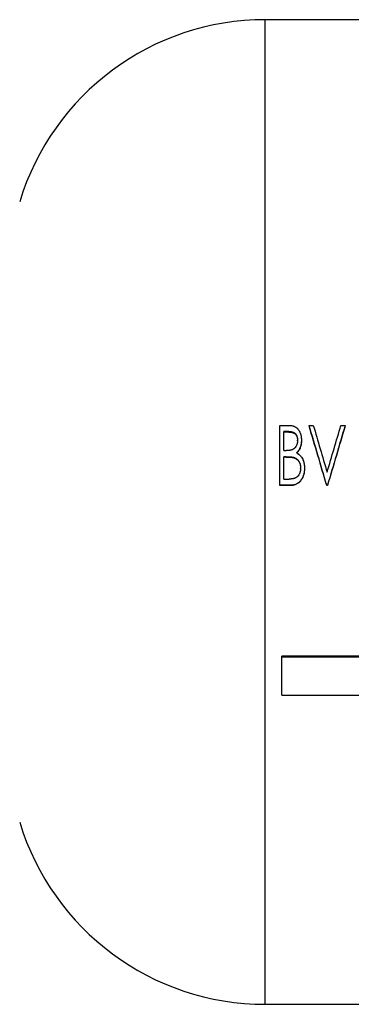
# Model space of a CAD drawing. Header units: millimetres. Extents: x -150 to 245, y -74 to 150.
# Tile 2 of 20: x -74 to -25, y -74 to 74. Entities that reach past the tile are written whole.
import ezdxf

# ---------------------------------------------------------------- set-up
doc = ezdxf.new("R2010")
doc.units = ezdxf.units.MM

msp = doc.modelspace()

# ---------------------------------------------------------------- linework, layer by layer
at = {"color": 7, "linetype": 'Continuous', "lineweight": 25}
for p, q in [((-22.98, 74), (-37.5, 74)), ((-35.31, 13.02), (-34.08, 13.02)), ((-35.31, 4), (-35.31, 13.02)), ((-33.97, 12.1), (-34.73, 12.1)), ((-34.73, 9.23), (-34.73, 12.1)), ((-33.97, 12.02), (-34.73, 12.02)), ((-33.97, 12.02), (-33.97, 12.1)), ((-30.92, 13.02), (-30.29, 13.02)), ((-30.92, 13.02), (-30.92, 12.93)), ((-26.13, 13.02), (-25.5, 13.02)), ((-25.5, 13.02), (-25.5, 12.93)), ((-32.65, 10.72), (-32.65, 10.79)), ((-32.08, 10.8), (-32.08, 10.73)), ((-34.73, 9.23), (-34.36, 9.23)), ((-34.36, 8.31), (-34.73, 8.31)), ((-34.73, 4.95), (-34.73, 8.31)), ((-34.36, 8.25), (-34.73, 8.25)), ((-34.36, 8.25), (-34.36, 8.31)), ((-33.19, 8.15), (-33.19, 8.2)), ((-32.19, 6.55), (-32.19, 6.59)), ((-31.62, 6.59), (-31.62, 6.55)), ((-34.73, 4.95), (-33.94, 4.95)), ((-33.61, 4.03), (-35.31, 4.03)), ((-33.61, 4), (-35.31, 4)), ((-33.61, 4.03), (-33.61, 4)), ((-28.27, 4.03), (-28.27, 4)), ((-28.15, 4.03), (-28.27, 4.03)), ((-28.15, 4), (-28.27, 4)), ((-28.15, 4.03), (-28.15, 4)), ((19, -21.68), (-35, -21.68)), ((-35, -27.52), (-35, -21.68)), ((19, -21.82), (-35, -21.82)), ((-35, -27.52), (19, -27.52)), ((-37.5, -74), (37.5, -74))]:
    msp.add_line(p, q, dxfattribs=at)
at = {"color": 1, "linetype": 'Continuous', "lineweight": 25}
msp.add_line((-37.5, -74), (-37.5, 74), dxfattribs=at)
at = {"color": 7, "linetype": 'Continuous', "lineweight": 25}
for centre, start, end in [((-37.5, 35.42), 90, 163.1058), ((-37.5, -35.42), 196.8942, 270)]:
    msp.add_arc(centre, 38.58, start, end, dxfattribs=at)
for points, knots in [([(-34.08, 13.02), (-34.03, 13.02), (-33.99, 13.02), (-33.94, 13.02), (-33.92, 13.02), (-33.9, 13.02), (-33.89, 13.02), (-33.88, 13.02), (-33.88, 13.02), (-33.87, 13.02), (-33.87, 13.02), (-33.87, 13.02), (-33.87, 13.02), (-33.83, 13.01), (-33.79, 13.01), (-33.72, 13), (-33.69, 13), (-33.58, 12.99), (-33.51, 12.98), (-33.4, 12.95), (-33.37, 12.94), (-33.32, 12.93), (-33.3, 12.93), (-33.28, 12.92), (-33.27, 12.92), (-33.25, 12.91), (-33.24, 12.91), (-33.16, 12.88), (-33.1, 12.85), (-33.01, 12.81), (-32.98, 12.79), (-32.93, 12.76), (-32.92, 12.75), (-32.89, 12.73), (-32.87, 12.72), (-32.8, 12.67), (-32.74, 12.62), (-32.67, 12.55), (-32.64, 12.52), (-32.61, 12.48), (-32.6, 12.47), (-32.58, 12.45), (-32.58, 12.44), (-32.57, 12.42), (-32.56, 12.42), (-32.51, 12.36), (-32.48, 12.3), (-32.42, 12.21), (-32.4, 12.18), (-32.38, 12.13), (-32.37, 12.11), (-32.36, 12.09), (-32.35, 12.08), (-32.35, 12.06), (-32.34, 12.05), (-32.31, 11.98), (-32.28, 11.92), (-32.24, 11.82), (-32.23, 11.79), (-32.21, 11.73), (-32.21, 11.72), (-32.2, 11.68), (-32.19, 11.66), (-32.17, 11.58), (-32.15, 11.51), (-32.13, 11.4), (-32.12, 11.37), (-32.12, 11.32), (-32.11, 11.3), (-32.11, 11.26), (-32.11, 11.25), (-32.1, 11.2), (-32.1, 11.16), (-32.09, 11.11), (-32.09, 11.09), (-32.09, 11.06), (-32.09, 11.05), (-32.09, 11.04), (-32.09, 11.04), (-32.08, 11.03), (-32.08, 11.03), (-32.08, 11.02), (-32.08, 11.02), (-32.08, 10.97), (-32.08, 10.9), (-32.08, 10.8)], [0, 0, 0, 0, 0.03125, 0.03125, 0.046875, 0.046875, 0.054688, 0.054688, 0.058594, 0.058594, 0.060547, 0.060547, 0.0625, 0.0625, 0.09375, 0.09375, 0.125, 0.125, 0.1875, 0.1875, 0.21875, 0.21875, 0.234375, 0.234375, 0.242188, 0.242188, 0.25, 0.25, 0.3125, 0.3125, 0.34375, 0.34375, 0.359375, 0.359375, 0.375, 0.375, 0.4375, 0.4375, 0.46875, 0.46875, 0.484375, 0.484375, 0.492188, 0.492188, 0.5, 0.5, 0.5625, 0.5625, 0.59375, 0.59375, 0.609375, 0.609375, 0.617188, 0.617188, 0.625, 0.625, 0.6875, 0.6875, 0.71875, 0.71875, 0.734375, 0.734375, 0.75, 0.75, 0.8125, 0.8125, 0.84375, 0.84375, 0.859375, 0.859375, 0.875, 0.875, 0.90625, 0.90625, 0.921875, 0.921875, 0.929688, 0.929688, 0.933594, 0.933594, 0.935547, 0.935547, 0.9375, 0.9375, 1, 1, 1, 1]), ([(-33.97, 12.1), (-33.91, 12.1), (-33.87, 12.1), (-33.84, 12.1), (-33.84, 12.1), (-33.83, 12.1), (-33.83, 12.1), (-33.83, 12.1), (-33.82, 12.1), (-33.81, 12.1), (-33.81, 12.1), (-33.79, 12.1), (-33.78, 12.1), (-33.75, 12.09), (-33.73, 12.09), (-33.68, 12.09), (-33.66, 12.09), (-33.62, 12.08), (-33.6, 12.07), (-33.53, 12.06), (-33.49, 12.05), (-33.44, 12.04), (-33.43, 12.03), (-33.42, 12.03), (-33.42, 12.03), (-33.4, 12.03), (-33.39, 12.02), (-33.36, 12.01), (-33.34, 12), (-33.28, 11.98), (-33.24, 11.96), (-33.17, 11.92), (-33.16, 11.91), (-33.12, 11.89), (-33.1, 11.88), (-33.05, 11.84), (-33.02, 11.81), (-32.97, 11.76), (-32.96, 11.74), (-32.93, 11.71), (-32.91, 11.69), (-32.88, 11.64), (-32.85, 11.6), (-32.82, 11.55), (-32.82, 11.54), (-32.81, 11.52), (-32.8, 11.51), (-32.79, 11.48), (-32.78, 11.46), (-32.76, 11.4), (-32.74, 11.36), (-32.72, 11.3), (-32.72, 11.29), (-32.71, 11.27), (-32.71, 11.26), (-32.7, 11.23), (-32.7, 11.21), (-32.68, 11.14), (-32.68, 11.1), (-32.67, 11.05), (-32.67, 11.05), (-32.67, 11.05), (-32.67, 11.04), (-32.67, 11.04), (-32.67, 11.03), (-32.67, 11.02), (-32.67, 11.01), (-32.66, 10.99), (-32.66, 10.97), (-32.66, 10.9), (-32.66, 10.85), (-32.65, 10.79)], [0, 0, 0, 0, 0.0625, 0.0625, 0.064453, 0.064453, 0.066406, 0.066406, 0.070312, 0.070312, 0.078125, 0.078125, 0.09375, 0.09375, 0.125, 0.125, 0.15625, 0.15625, 0.1875, 0.1875, 0.25, 0.25, 0.257812, 0.257812, 0.265625, 0.265625, 0.28125, 0.28125, 0.3125, 0.3125, 0.375, 0.375, 0.40625, 0.40625, 0.4375, 0.4375, 0.5, 0.5, 0.53125, 0.53125, 0.5625, 0.5625, 0.625, 0.625, 0.640625, 0.640625, 0.65625, 0.65625, 0.6875, 0.6875, 0.75, 0.75, 0.765625, 0.765625, 0.78125, 0.78125, 0.8125, 0.8125, 0.875, 0.875, 0.878906, 0.878906, 0.882812, 0.882812, 0.890625, 0.890625, 0.90625, 0.90625, 0.9375, 0.9375, 1, 1, 1, 1]), ([(-33.97, 12.02), (-33.93, 12.02), (-33.84, 12.02), (-33.71, 12.01), (-33.57, 11.99), (-33.44, 11.96), (-33.32, 11.92), (-33.2, 11.86), (-33.08, 11.78), (-32.95, 11.67), (-32.82, 11.49), (-32.72, 11.24), (-32.66, 10.98), (-32.66, 10.8), (-32.65, 10.72)], [0, 0, 0, 0, 0.062562, 0.125112, 0.18604, 0.250216, 0.310918, 0.376242, 0.437536, 0.500263, 0.625056, 0.749954, 0.874911, 1, 1, 1, 1]), ([(-32.65, 10.79), (-32.65, 10.75), (-32.66, 10.72), (-32.66, 10.68), (-32.66, 10.67), (-32.66, 10.65), (-32.66, 10.65), (-32.66, 10.64), (-32.66, 10.63), (-32.66, 10.56), (-32.67, 10.51), (-32.69, 10.41), (-32.7, 10.35), (-32.72, 10.27), (-32.73, 10.24), (-32.74, 10.19), (-32.75, 10.17), (-32.78, 10.09), (-32.8, 10.04), (-32.85, 9.94), (-32.88, 9.89), (-32.97, 9.74), (-33.03, 9.66), (-33.12, 9.57), (-33.13, 9.56), (-33.15, 9.54), (-33.16, 9.53), (-33.2, 9.51), (-33.22, 9.49), (-33.28, 9.44), (-33.33, 9.41), (-33.39, 9.38), (-33.4, 9.38), (-33.43, 9.37), (-33.44, 9.36), (-33.48, 9.35), (-33.5, 9.34), (-33.58, 9.32), (-33.64, 9.3), (-33.7, 9.29), (-33.7, 9.29), (-33.71, 9.28), (-33.71, 9.28), (-33.72, 9.28), (-33.73, 9.28), (-33.75, 9.28), (-33.76, 9.27), (-33.8, 9.27), (-33.82, 9.26), (-33.91, 9.25), (-33.96, 9.25), (-34.03, 9.24), (-34.03, 9.24), (-34.03, 9.24), (-34.03, 9.24), (-34.03, 9.24), (-34.04, 9.24), (-34.04, 9.24), (-34.05, 9.24), (-34.06, 9.24), (-34.07, 9.24), (-34.11, 9.24), (-34.13, 9.24), (-34.22, 9.23), (-34.28, 9.23), (-34.36, 9.23)], [0, 0, 0, 0, 0.03125, 0.03125, 0.046875, 0.046875, 0.054688, 0.054688, 0.0625, 0.0625, 0.125, 0.125, 0.1875, 0.1875, 0.21875, 0.21875, 0.25, 0.25, 0.3125, 0.3125, 0.375, 0.375, 0.5, 0.5, 0.515625, 0.515625, 0.53125, 0.53125, 0.5625, 0.5625, 0.625, 0.625, 0.640625, 0.640625, 0.65625, 0.65625, 0.6875, 0.6875, 0.75, 0.75, 0.753906, 0.753906, 0.757812, 0.757812, 0.765625, 0.765625, 0.78125, 0.78125, 0.8125, 0.8125, 0.875, 0.875, 0.876953, 0.876953, 0.878906, 0.878906, 0.882812, 0.882812, 0.890625, 0.890625, 0.90625, 0.90625, 0.9375, 0.9375, 1, 1, 1, 1]), ([(-32.08, 10.8), (-32.08, 10.75), (-32.08, 10.69), (-32.08, 10.63), (-32.08, 10.61), (-32.08, 10.58), (-32.08, 10.57), (-32.08, 10.56), (-32.08, 10.56), (-32.08, 10.55), (-32.08, 10.55), (-32.09, 10.54), (-32.09, 10.54), (-32.09, 10.46), (-32.1, 10.37), (-32.12, 10.23), (-32.13, 10.19), (-32.14, 10.12), (-32.15, 10.1), (-32.15, 10.07), (-32.16, 10.06), (-32.16, 10.04), (-32.16, 10.03), (-32.18, 9.98), (-32.19, 9.93), (-32.21, 9.87), (-32.21, 9.85), (-32.22, 9.82), (-32.23, 9.81), (-32.23, 9.79), (-32.24, 9.78), (-32.27, 9.68), (-32.31, 9.59), (-32.36, 9.48), (-32.38, 9.44), (-32.41, 9.38), (-32.42, 9.36), (-32.44, 9.34), (-32.45, 9.33), (-32.46, 9.31), (-32.46, 9.3), (-32.49, 9.25), (-32.52, 9.22), (-32.56, 9.16), (-32.57, 9.15), (-32.59, 9.12), (-32.6, 9.11), (-32.61, 9.1), (-32.62, 9.09), (-32.64, 9.07), (-32.65, 9.05), (-32.68, 9.03), (-32.69, 9.02), (-32.7, 9.01), (-32.7, 9), (-32.71, 9), (-32.71, 8.99), (-32.71, 8.99), (-32.71, 8.99), (-32.72, 8.99), (-32.72, 8.99), (-32.74, 8.96), (-32.77, 8.93), (-32.81, 8.89)], [0, 0, 0, 0, 0.0625, 0.0625, 0.09375, 0.09375, 0.109375, 0.109375, 0.117188, 0.117188, 0.121094, 0.121094, 0.125, 0.125, 0.25, 0.25, 0.3125, 0.3125, 0.34375, 0.34375, 0.359375, 0.359375, 0.375, 0.375, 0.4375, 0.4375, 0.46875, 0.46875, 0.484375, 0.484375, 0.5, 0.5, 0.625, 0.625, 0.6875, 0.6875, 0.71875, 0.71875, 0.734375, 0.734375, 0.75, 0.75, 0.8125, 0.8125, 0.84375, 0.84375, 0.859375, 0.859375, 0.875, 0.875, 0.90625, 0.90625, 0.921875, 0.921875, 0.929688, 0.929688, 0.933594, 0.933594, 0.935547, 0.935547, 0.9375, 0.9375, 1, 1, 1, 1]), ([(-32.08, 10.73), (-32.08, 10.64), (-32.08, 10.47), (-32.11, 10.21), (-32.16, 9.95), (-32.26, 9.62), (-32.41, 9.3), (-32.6, 9.05), (-32.72, 8.92), (-32.78, 8.86), (-32.81, 8.83)], [0, 0, 0, 0, 0.125091, 0.250151, 0.375224, 0.50027, 0.749931, 0.874909, 0.937449, 1, 1, 1, 1]), ([(-32.81, 8.89), (-32.78, 8.88), (-32.75, 8.86), (-32.71, 8.84), (-32.7, 8.83), (-32.69, 8.82), (-32.68, 8.82), (-32.68, 8.82), (-32.67, 8.81), (-32.67, 8.81), (-32.67, 8.81), (-32.67, 8.81), (-32.67, 8.81), (-32.64, 8.79), (-32.61, 8.78), (-32.58, 8.76), (-32.57, 8.75), (-32.55, 8.74), (-32.54, 8.73), (-32.53, 8.72), (-32.53, 8.72), (-32.42, 8.65), (-32.34, 8.57), (-32.22, 8.46), (-32.19, 8.41), (-32.11, 8.32), (-32.08, 8.28), (-31.98, 8.13), (-31.93, 8.02), (-31.86, 7.88), (-31.84, 7.83), (-31.81, 7.75), (-31.8, 7.72), (-31.79, 7.68), (-31.78, 7.66), (-31.77, 7.63), (-31.77, 7.62), (-31.74, 7.55), (-31.73, 7.5), (-31.7, 7.39), (-31.69, 7.33), (-31.67, 7.22), (-31.66, 7.16), (-31.65, 7.08), (-31.64, 7.05), (-31.64, 7.01), (-31.64, 6.99), (-31.63, 6.96), (-31.63, 6.95), (-31.63, 6.91), (-31.63, 6.88), (-31.62, 6.84), (-31.62, 6.82), (-31.62, 6.8), (-31.62, 6.79), (-31.62, 6.78), (-31.62, 6.78), (-31.62, 6.77), (-31.62, 6.77), (-31.62, 6.77), (-31.62, 6.76), (-31.62, 6.72), (-31.62, 6.67), (-31.62, 6.59)], [0, 0, 0, 0, 0.03125, 0.03125, 0.046875, 0.046875, 0.054688, 0.054688, 0.058594, 0.058594, 0.060547, 0.060547, 0.0625, 0.0625, 0.09375, 0.09375, 0.109375, 0.109375, 0.117188, 0.117188, 0.125, 0.125, 0.25, 0.25, 0.3125, 0.3125, 0.375, 0.375, 0.5, 0.5, 0.5625, 0.5625, 0.59375, 0.59375, 0.609375, 0.609375, 0.625, 0.625, 0.6875, 0.6875, 0.75, 0.75, 0.8125, 0.8125, 0.84375, 0.84375, 0.859375, 0.859375, 0.875, 0.875, 0.90625, 0.90625, 0.921875, 0.921875, 0.929688, 0.929688, 0.933594, 0.933594, 0.935547, 0.935547, 0.9375, 0.9375, 1, 1, 1, 1]), ([(-34.36, 8.31), (-34.24, 8.31), (-34.14, 8.31), (-34.06, 8.3), (-34.06, 8.3), (-34.06, 8.3), (-34.06, 8.3), (-34.05, 8.3), (-34.04, 8.3), (-34.03, 8.3), (-34.02, 8.3), (-34, 8.3), (-33.98, 8.3), (-33.94, 8.3), (-33.91, 8.3), (-33.84, 8.3), (-33.8, 8.29), (-33.77, 8.29), (-33.77, 8.29), (-33.77, 8.29), (-33.76, 8.29), (-33.76, 8.29), (-33.76, 8.29), (-33.75, 8.29), (-33.74, 8.29), (-33.72, 8.29), (-33.71, 8.29), (-33.67, 8.28), (-33.64, 8.28), (-33.57, 8.27), (-33.52, 8.27), (-33.48, 8.26), (-33.47, 8.26), (-33.47, 8.26), (-33.46, 8.26), (-33.46, 8.26), (-33.45, 8.26), (-33.43, 8.25), (-33.42, 8.25), (-33.38, 8.25), (-33.36, 8.24), (-33.33, 8.24), (-33.33, 8.24), (-33.32, 8.23), (-33.31, 8.23), (-33.3, 8.23), (-33.29, 8.23), (-33.25, 8.22), (-33.22, 8.21), (-33.19, 8.2)], [0, 0, 0, 0, 0.25, 0.25, 0.253906, 0.253906, 0.257812, 0.257812, 0.265625, 0.265625, 0.28125, 0.28125, 0.3125, 0.3125, 0.375, 0.375, 0.5, 0.5, 0.503906, 0.503906, 0.507812, 0.507812, 0.515625, 0.515625, 0.53125, 0.53125, 0.5625, 0.5625, 0.625, 0.625, 0.75, 0.75, 0.757812, 0.757812, 0.765625, 0.765625, 0.78125, 0.78125, 0.8125, 0.8125, 0.875, 0.875, 0.890625, 0.890625, 0.90625, 0.90625, 0.9375, 0.9375, 1, 1, 1, 1]), ([(-34.36, 8.25), (-34.26, 8.25), (-34.07, 8.25), (-33.77, 8.24), (-33.53, 8.21), (-33.34, 8.19), (-33.24, 8.16), (-33.19, 8.15)], [0, 0, 0, 0, 0.250021, 0.500034, 0.750033, 0.875028, 1, 1, 1, 1]), ([(-33.19, 8.2), (-33.14, 8.18), (-33.1, 8.16), (-33.08, 8.15), (-33.07, 8.15), (-33.07, 8.15), (-33.07, 8.15), (-33.07, 8.15), (-33.06, 8.15), (-33.06, 8.14), (-33.05, 8.14), (-33.04, 8.14), (-33.03, 8.13), (-33, 8.12), (-32.98, 8.11), (-32.95, 8.09), (-32.93, 8.08), (-32.89, 8.06), (-32.88, 8.05), (-32.82, 8.01), (-32.79, 7.98), (-32.74, 7.94), (-32.72, 7.93), (-32.69, 7.9), (-32.68, 7.88), (-32.63, 7.84), (-32.61, 7.81), (-32.57, 7.76), (-32.55, 7.74), (-32.53, 7.71), (-32.52, 7.69), (-32.48, 7.64), (-32.46, 7.6), (-32.42, 7.54), (-32.42, 7.53), (-32.4, 7.49), (-32.39, 7.47), (-32.36, 7.41), (-32.34, 7.38), (-32.29, 7.26), (-32.27, 7.18), (-32.23, 7.01), (-32.21, 6.93), (-32.21, 6.84), (-32.21, 6.84), (-32.2, 6.84), (-32.2, 6.83), (-32.2, 6.83), (-32.2, 6.83), (-32.2, 6.81), (-32.2, 6.81), (-32.2, 6.78), (-32.2, 6.76), (-32.2, 6.7), (-32.19, 6.65), (-32.19, 6.59)], [0, 0, 0, 0, 0.0625, 0.0625, 0.064453, 0.064453, 0.066406, 0.066406, 0.070312, 0.070312, 0.078125, 0.078125, 0.09375, 0.09375, 0.125, 0.125, 0.15625, 0.15625, 0.1875, 0.1875, 0.25, 0.25, 0.28125, 0.28125, 0.3125, 0.3125, 0.375, 0.375, 0.40625, 0.40625, 0.4375, 0.4375, 0.5, 0.5, 0.53125, 0.53125, 0.5625, 0.5625, 0.625, 0.625, 0.75, 0.75, 0.875, 0.875, 0.878906, 0.878906, 0.882812, 0.882812, 0.890625, 0.890625, 0.90625, 0.90625, 0.9375, 0.9375, 1, 1, 1, 1]), ([(-33.19, 8.15), (-33.16, 8.13), (-33.08, 8.1), (-32.92, 8.03), (-32.75, 7.91), (-32.57, 7.73), (-32.38, 7.45), (-32.26, 7.13), (-32.2, 6.8), (-32.19, 6.63), (-32.19, 6.55)], [0, 0, 0, 0, 0.062592, 0.125163, 0.25014, 0.375156, 0.500215, 0.749753, 0.874835, 1, 1, 1, 1]), ([(-32.19, 6.59), (-32.19, 6.51), (-32.2, 6.46), (-32.2, 6.42), (-32.2, 6.42), (-32.2, 6.41), (-32.2, 6.41), (-32.2, 6.4), (-32.2, 6.4), (-32.2, 6.39), (-32.2, 6.38), (-32.21, 6.36), (-32.21, 6.35), (-32.21, 6.3), (-32.22, 6.28), (-32.24, 6.14), (-32.27, 6.03), (-32.31, 5.9), (-32.32, 5.89), (-32.33, 5.86), (-32.34, 5.84), (-32.36, 5.8), (-32.37, 5.77), (-32.41, 5.69), (-32.43, 5.64), (-32.52, 5.5), (-32.59, 5.41), (-32.67, 5.33), (-32.67, 5.32), (-32.68, 5.31), (-32.69, 5.31), (-32.71, 5.29), (-32.72, 5.28), (-32.75, 5.25), (-32.77, 5.23), (-32.84, 5.18), (-32.89, 5.15), (-32.95, 5.12), (-32.96, 5.11), (-32.98, 5.1), (-33, 5.1), (-33.03, 5.08), (-33.06, 5.07), (-33.14, 5.04), (-33.2, 5.03), (-33.29, 5.01), (-33.32, 5), (-33.38, 4.99), (-33.4, 4.99), (-33.49, 4.97), (-33.54, 4.97), (-33.6, 4.96), (-33.6, 4.96), (-33.61, 4.96), (-33.61, 4.96), (-33.62, 4.96), (-33.62, 4.96), (-33.64, 4.96), (-33.65, 4.96), (-33.68, 4.96), (-33.71, 4.96), (-33.79, 4.96), (-33.86, 4.95), (-33.94, 4.95)], [0, 0, 0, 0, 0.0625, 0.0625, 0.064453, 0.064453, 0.066406, 0.066406, 0.070312, 0.070312, 0.078125, 0.078125, 0.09375, 0.09375, 0.125, 0.125, 0.25, 0.25, 0.265625, 0.265625, 0.28125, 0.28125, 0.3125, 0.3125, 0.375, 0.375, 0.5, 0.5, 0.507812, 0.507812, 0.515625, 0.515625, 0.53125, 0.53125, 0.5625, 0.5625, 0.625, 0.625, 0.640625, 0.640625, 0.65625, 0.65625, 0.6875, 0.6875, 0.75, 0.75, 0.78125, 0.78125, 0.8125, 0.8125, 0.875, 0.875, 0.878906, 0.878906, 0.882812, 0.882812, 0.890625, 0.890625, 0.90625, 0.90625, 0.9375, 0.9375, 1, 1, 1, 1]), ([(-31.62, 6.59), (-31.62, 6.54), (-31.62, 6.5), (-31.62, 6.44), (-31.62, 6.42), (-31.62, 6.4), (-31.62, 6.39), (-31.62, 6.38), (-31.62, 6.38), (-31.62, 6.37), (-31.62, 6.37), (-31.62, 6.37), (-31.62, 6.37), (-31.62, 6.33), (-31.63, 6.29), (-31.63, 6.23), (-31.63, 6.21), (-31.64, 6.17), (-31.64, 6.16), (-31.65, 6.06), (-31.66, 5.98), (-31.68, 5.87), (-31.69, 5.83), (-31.71, 5.76), (-31.72, 5.72), (-31.74, 5.62), (-31.77, 5.55), (-31.81, 5.44), (-31.82, 5.4), (-31.85, 5.32), (-31.86, 5.29), (-31.89, 5.22), (-31.91, 5.19), (-31.94, 5.13), (-31.96, 5.09), (-31.99, 5.03), (-32.01, 4.99), (-32.05, 4.93), (-32.07, 4.9), (-32.14, 4.79), (-32.19, 4.73), (-32.26, 4.64), (-32.28, 4.61), (-32.32, 4.57), (-32.33, 4.56), (-32.36, 4.54), (-32.37, 4.52), (-32.41, 4.48), (-32.43, 4.46), (-32.49, 4.41), (-32.52, 4.39), (-32.58, 4.34), (-32.62, 4.32), (-32.68, 4.28), (-32.71, 4.26), (-32.87, 4.17), (-33.01, 4.11), (-33.2, 4.07), (-33.24, 4.06), (-33.3, 4.05), (-33.32, 4.05), (-33.34, 4.04), (-33.35, 4.04), (-33.37, 4.04), (-33.37, 4.04), (-33.38, 4.04), (-33.38, 4.04), (-33.38, 4.04), (-33.39, 4.04), (-33.44, 4.03), (-33.51, 4.03), (-33.61, 4.03)], [0, 0, 0, 0, 0.03125, 0.03125, 0.046875, 0.046875, 0.054688, 0.054688, 0.058594, 0.058594, 0.060547, 0.060547, 0.0625, 0.0625, 0.09375, 0.09375, 0.109375, 0.109375, 0.125, 0.125, 0.1875, 0.1875, 0.21875, 0.21875, 0.25, 0.25, 0.3125, 0.3125, 0.34375, 0.34375, 0.375, 0.375, 0.40625, 0.40625, 0.4375, 0.4375, 0.46875, 0.46875, 0.5, 0.5, 0.5625, 0.5625, 0.59375, 0.59375, 0.609375, 0.609375, 0.625, 0.625, 0.65625, 0.65625, 0.6875, 0.6875, 0.71875, 0.71875, 0.75, 0.75, 0.875, 0.875, 0.90625, 0.90625, 0.921875, 0.921875, 0.929688, 0.929688, 0.933594, 0.933594, 0.935547, 0.935547, 0.9375, 0.9375, 1, 1, 1, 1]), ([(-31.62, 6.55), (-31.62, 6.47), (-31.62, 6.32), (-31.65, 6.02), (-31.7, 5.72), (-31.79, 5.43), (-31.88, 5.21), (-31.98, 5.01), (-32.14, 4.76), (-32.32, 4.52), (-32.55, 4.33), (-32.74, 4.21), (-32.94, 4.11), (-33.16, 4.04), (-33.39, 4), (-33.54, 4), (-33.61, 4)], [0, 0, 0, 0, 0.062539, 0.125069, 0.250044, 0.312215, 0.376299, 0.445326, 0.500137, 0.625008, 0.687495, 0.75, 0.810497, 0.874981, 0.937477, 1, 1, 1, 1])]:
    msp.add_open_spline(points, degree=3, knots=knots, dxfattribs=at)
for points in [[(-28.27, 4.03), (-29.15, 7.04), (-30.04, 10.05), (-30.92, 13.02)], [(-28.27, 4), (-29.15, 6.99), (-30.04, 9.98), (-30.92, 12.93)], [(-30.29, 13.02), (-29.6, 10.69), (-28.91, 8.33), (-28.21, 5.97)], [(-28.21, 5.97), (-27.52, 8.33), (-26.82, 10.69), (-26.13, 13.02)], [(-25.5, 13.02), (-26.38, 10.05), (-27.27, 7.04), (-28.15, 4.03)], [(-25.5, 12.93), (-26.38, 9.98), (-27.27, 6.99), (-28.15, 4)]]:
    msp.add_open_spline(points, degree=3, dxfattribs=at)

doc.saveas('drawing.dxf')
